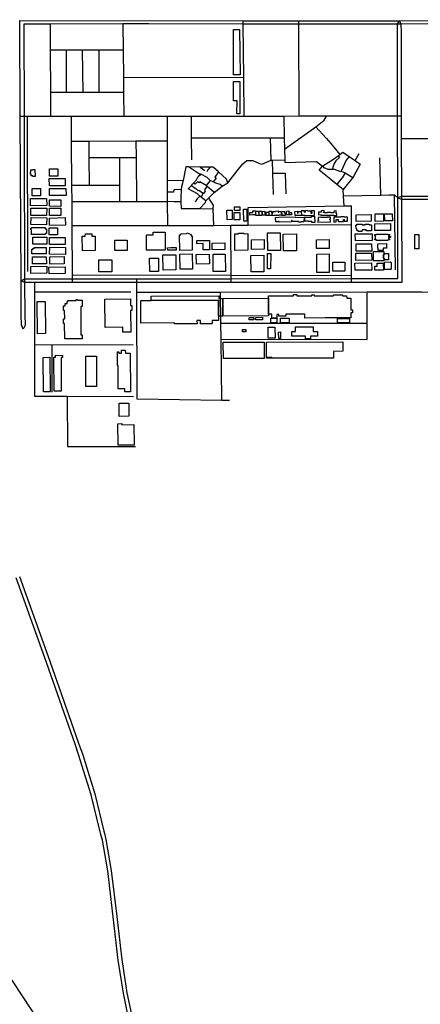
# Model space of a CAD drawing. Header units: millimetres. Extents: x 664923 to 767831, y 3118803 to 3207600.
# Tile 8 of 256: x 684084 to 685933, y 3136212 to 3140760. Entities that reach past the tile are written whole.
import ezdxf

# ---------------------------------------------------------------- set-up
doc = ezdxf.new("R2010")
doc.units = ezdxf.units.MM
for name, color, linetype in [('buildings', 5, 'Continuous'), ('parks', 8, 'Continuous'), ('roads_1', 1, 'Continuous'), ('roads_2', 2, 'Continuous'), ('roads_3', 3, 'Continuous')]:
    doc.layers.add(name, color=color, linetype=linetype)

msp = doc.modelspace()

# ---------------------------------------------------------------- linework, layer by layer
at = {"layer": 'buildings'}
for points in [[(684143.89, 3140038.63), (684136.34, 3140038.47), (684136.16, 3140046.6), (684133.51, 3140046.51), (684133.19, 3140055.64), (684135.97, 3140055.73), (684135.73, 3140066.53), (684143.25, 3140066.69), (684143.22, 3140068.2), (684154.27, 3140068.46), (684155.01, 3140036.42), (684143.95, 3140036.17), (684143.89, 3140038.63)], [(684221.07, 3140070.46), (684259.77, 3140070.64), (684259.93, 3140037.18), (684221.23, 3140037), (684221.07, 3140070.46)], [(684220.57, 3140025.96), (684294.12, 3140026.31), (684294.27, 3139993.2), (684220.71, 3139992.85), (684220.57, 3140025.96)], [(684141.93, 3139980.97), (684179.92, 3139980.7), (684179.67, 3139946.63), (684141.68, 3139946.9), (684141.93, 3139980.97)], [(684221.28, 3139980.54), (684297.48, 3139980.88), (684297.64, 3139947.78), (684221.42, 3139947.42), (684221.28, 3139980.54)], [(684133.77, 3139933.48), (684208.26, 3139933.83), (684208.41, 3139901.25), (684133.92, 3139900.9), (684133.77, 3139933.48)], [(684222.09, 3139928.64), (684274.36, 3139927.83), (684273.88, 3139897.76), (684221.6, 3139898.57), (684222.09, 3139928.64)], [(684134.65, 3139890.12), (684208.49, 3139889.68), (684208.27, 3139855.63), (684134.44, 3139856.07), (684134.65, 3139890.12)], [(684221.45, 3139889.56), (684273.87, 3139889.25), (684273.67, 3139855.94), (684221.24, 3139856.25), (684221.45, 3139889.56)], [(685040.66, 3139880.4), (685064.72, 3139880.67), (685065.23, 3139836.38), (685041.18, 3139836.09), (685040.66, 3139880.4)], [(685074.06, 3139869.48), (685099.55, 3139869.88), (685100.09, 3139835.23), (685074.6, 3139834.83), (685074.06, 3139869.48)], [(685075.26, 3139895.77), (685099.68, 3139896.15), (685099.95, 3139879), (685075.53, 3139878.62), (685075.26, 3139895.77)], [(685117.65, 3139884.27), (685132.18, 3139884.46), (685132.87, 3139829.62), (685118.32, 3139829.44), (685117.65, 3139884.27)], [(685160.66, 3139869.64), (685160.58, 3139877.34), (685172.75, 3139877.47), (685172.95, 3139858.02), (685160.79, 3139857.89), (685146.44, 3139857.79), (685146.36, 3139869.54), (685160.66, 3139869.64)], [(685173.94, 3139875.54), (685186.77, 3139875.81), (685187.21, 3139855.74), (685174.38, 3139855.46), (685173.94, 3139875.54)], [(685189.32, 3139875.27), (685201.13, 3139875.53), (685201.56, 3139856.08), (685189.75, 3139855.82), (685189.32, 3139875.27)], [(685215.95, 3139869.12), (685216.03, 3139863.91), (685219.52, 3139864), (685219.73, 3139856.62), (685216.15, 3139856.52), (685216.15, 3139856.49), (685205.1, 3139856.32), (685204.91, 3139868.95), (685203.26, 3139868.92), (685203.17, 3139874.61), (685215.99, 3139874.81), (685216.08, 3139869.13), (685215.95, 3139869.12)], [(685223.31, 3139871.51), (685234.08, 3139871.68), (685234.32, 3139856.14), (685224.72, 3139855.99), (685224.72, 3139855.82), (685220.59, 3139855.72), (685220.33, 3139866.96), (685223.38, 3139867.03), (685223.31, 3139871.51)], [(685246.38, 3139868.48), (685248.24, 3139868.51), (685248.4, 3139856.12), (685235.35, 3139855.96), (685235.1, 3139875.69), (685246.3, 3139875.83), (685246.38, 3139868.48)], [(685279.96, 3139855.64), (685250.03, 3139855.02), (685249.81, 3139866.16), (685252.68, 3139866.22), (685252.53, 3139873.75), (685263.85, 3139873.99), (685265.56, 3139874.02), (685265.51, 3139876.25), (685276.52, 3139876.48), (685276.65, 3139870.37), (685278.48, 3139870.41), (685278.4, 3139874.17), (685290.46, 3139874.42), (685290.64, 3139865.5), (685293.69, 3139865.57), (685293.87, 3139857.1), (685279.93, 3139856.8), (685279.96, 3139855.64)], [(685294.81, 3139855.03), (685294.51, 3139874.64), (685304.54, 3139874.79), (685304.65, 3139867.48), (685309.1, 3139867.55), (685309.28, 3139855.25), (685294.81, 3139855.03)], [(685314.93, 3139876.21), (685325.72, 3139876.38), (685326, 3139858.57), (685315.21, 3139858.4), (685314.93, 3139876.21)], [(685327.34, 3139869.58), (685338.38, 3139869.88), (685338.68, 3139859.02), (685327.64, 3139858.73), (685327.34, 3139869.58)], [(685354.52, 3139874.74), (685366.03, 3139874.99), (685366.22, 3139865.86), (685368.77, 3139865.91), (685368.67, 3139870.67), (685371.27, 3139870.73), (685371.19, 3139874.37), (685383.79, 3139874.65), (685384.17, 3139857), (685384.2, 3139855.47), (685354.95, 3139854.84), (685354.52, 3139874.74)], [(685386.13, 3139857.04), (685399.54, 3139857.32), (685399.58, 3139855.41), (685445.18, 3139856.37), (685444.74, 3139877.31), (685431.36, 3139877.03), (685431.51, 3139869.73), (685433, 3139869.77), (685433.12, 3139864.46), (685429.9, 3139864.39), (685429.66, 3139876.15), (685414.21, 3139875.81), (685414.16, 3139877.9), (685401.59, 3139877.63), (685401.74, 3139870.18), (685399.19, 3139870.12), (685399.03, 3139877.36), (685383.74, 3139877.03), (685383.79, 3139874.65), (685384.17, 3139857), (685386.13, 3139857.04)], [(685463.1, 3139859.33), (685474.85, 3139859.53), (685474.9, 3139856.56), (685534.14, 3139857.54), (685534.17, 3139856.03), (685543.46, 3139856.19), (685543.48, 3139854.93), (685548.47, 3139855.01), (685548.3, 3139865.2), (685544.99, 3139865.13), (685544.8, 3139876.39), (685533.89, 3139876.22), (685534.04, 3139867.56), (685520.88, 3139867.35), (685520.85, 3139869.45), (685505.68, 3139869.2), (685505.71, 3139867.39), (685491.3, 3139867.15), (685491.26, 3139869.52), (685485.74, 3139869.43), (685485.71, 3139871.7), (685489.29, 3139871.77), (685489.2, 3139878.07), (685475.64, 3139877.84), (685475.74, 3139871.69), (685462.9, 3139871.48), (685463.1, 3139859.33)], [(684136.05, 3139846.61), (684208.43, 3139845.35), (684207.85, 3139812), (684135.46, 3139813.27), (684136.05, 3139846.61)], [(684220.72, 3139843.87), (684294.26, 3139845.73), (684295.14, 3139811.31), (684221.6, 3139809.45), (684220.72, 3139843.87)], [(685265.41, 3139846.83), (685280.37, 3139847.09), (685280.36, 3139847.73), (685355.77, 3139849.05), (685355.81, 3139847.03), (685398.61, 3139847.78), (685398.81, 3139836.29), (685395.39, 3139836.24), (685395.56, 3139826.78), (685384.1, 3139826.58), (685384.14, 3139824.95), (685371.48, 3139824.73), (685371.42, 3139828.39), (685355.98, 3139828.11), (685342.2, 3139827.88), (685342.12, 3139832.27), (685338.35, 3139832.22), (685338.48, 3139825.52), (685281.35, 3139824.53), (685281.29, 3139828.28), (685279.08, 3139828.24), (685279.11, 3139826.11), (685265.78, 3139825.88), (685265.41, 3139846.83)], [(685398.61, 3139847.78), (685430.94, 3139848.34), (685430.86, 3139852.41), (685445.38, 3139852.66), (685445.88, 3139823.93), (685432.66, 3139823.7), (685432.58, 3139827.9), (685415.26, 3139827.59), (685415.22, 3139829.71), (685398.93, 3139829.42), (685398.81, 3139836.29), (685398.61, 3139847.78)], [(685461.12, 3139845.54), (685461.25, 3139836.13), (685463.61, 3139836.15), (685463.66, 3139832.31), (685460.88, 3139832.27), (685460.98, 3139825.29), (685518.74, 3139826.12), (685518.61, 3139835.57), (685515.29, 3139835.53), (685515.23, 3139840.51), (685519.53, 3139840.57), (685519.42, 3139848.39), (685504.3, 3139848.18), (685504.34, 3139846.06), (685474.75, 3139845.64), (685474.73, 3139847.13), (685466.23, 3139847), (685466.25, 3139845.61), (685461.12, 3139845.54)], [(685597.76, 3139848), (685582.31, 3139847.85), (685582.3, 3139849.52), (685566.74, 3139849.37), (685566.76, 3139847.46), (685534.33, 3139847.14), (685534.54, 3139825.42), (685545.3, 3139825.52), (685545.18, 3139836.83), (685554.7, 3139836.92), (685554.79, 3139828.23), (685578.66, 3139828.47), (685578.57, 3139837.46), (685582.51, 3139837.5), (685582.6, 3139828.65), (685597.96, 3139828.8), (685597.76, 3139848)], [(685637.48, 3139828.12), (685637.18, 3139858.91), (685707.02, 3139859.59), (685707.32, 3139828.8), (685637.48, 3139828.12)], [(685724.73, 3139863.31), (685763.8, 3139863.68), (685764.13, 3139828.81), (685725.07, 3139828.44), (685724.73, 3139863.31)], [(685768.66, 3139863.33), (685804.15, 3139863.66), (685804.47, 3139831.05), (685768.97, 3139830.7), (685768.66, 3139863.33)], [(684138.65, 3139789.82), (684135.74, 3139789.86), (684135.87, 3139797.51), (684138.7, 3139797.47), (684138.73, 3139800.41), (684201.96, 3139799.96), (684201.91, 3139793.55), (684207.58, 3139793.58), (684207.68, 3139771.81), (684201.76, 3139771.78), (684201.72, 3139767.27), (684138.48, 3139767.72), (684138.65, 3139789.82)], [(684219.26, 3139798.64), (684258.68, 3139798.82), (684258.83, 3139766.04), (684219.41, 3139765.85), (684219.26, 3139798.64)], [(684755.37, 3139779.22), (684755.65, 3139696.02), (684669.01, 3139695.72), (684669.28, 3139766.97), (684700.33, 3139766.58), (684700.01, 3139778.89), (684755.37, 3139779.22)], [(684821.46, 3139766.4), (684827.23, 3139766.51), (684827.12, 3139771.52), (684853.7, 3139772.14), (684855.11, 3139775.63), (684875.44, 3139767.48), (684875.42, 3139767.43), (684875.62, 3139761.72), (684879.67, 3139761.84), (684880.49, 3139694.76), (684822.86, 3139693.65), (684821.46, 3139766.4)], [(685093.95, 3139774.38), (685118.1, 3139774.67), (685118.14, 3139771.57), (685136.44, 3139771.79), (685137.35, 3139694.9), (685077.57, 3139694.19), (685076.66, 3139771.07), (685093.98, 3139771.28), (685093.95, 3139774.38)], [(685227.93, 3139774.91), (685286.41, 3139775.61), (685287.37, 3139694.53), (685228.89, 3139693.83), (685227.93, 3139774.91)], [(685679.23, 3139812.43), (685679.2, 3139815.67), (685697.29, 3139815.85), (685697.32, 3139812.6), (685707.54, 3139812.7), (685707.77, 3139789.04), (685707.62, 3139789.03), (685707.67, 3139784.21), (685683.51, 3139783.98), (685683.47, 3139788.8), (685665.4, 3139788.63), (685665.42, 3139786.76), (685664.19, 3139786.74), (685664.24, 3139781.92), (685646.6, 3139781.75), (685646.55, 3139786.58), (685640.29, 3139786.51), (685639.92, 3139793.6), (685637.47, 3139794.8), (685636.49, 3139811.49), (685640.18, 3139811.55), (685640.01, 3139815.13), (685665.15, 3139815.37), (685665.18, 3139812.29), (685679.23, 3139812.43)], [(685723.86, 3139817.12), (685795.4, 3139817.84), (685795.71, 3139786.66), (685724.18, 3139785.95), (685723.86, 3139817.12)], [(684144.8, 3139755.68), (684209.75, 3139755.14), (684209.48, 3139722.56), (684144.52, 3139723.11), (684144.8, 3139755.68)], [(684220.98, 3139754.5), (684294.07, 3139753.89), (684293.8, 3139721.35), (684220.7, 3139721.96), (684220.98, 3139754.5)], [(684416.09, 3139760.15), (684431.54, 3139760.39), (684432.58, 3139693.77), (684373.43, 3139692.85), (684372.39, 3139759.47), (684386.83, 3139759.7), (684386.93, 3139771.49), (684416.18, 3139771.25), (684416.09, 3139760.15)], [(684522.63, 3139740.85), (684579.75, 3139741.06), (684579.92, 3139694.36), (684522.8, 3139694.14), (684522.63, 3139740.85)], [(684930.59, 3139696.74), (684930.25, 3139725.58), (684901.54, 3139725.25), (684901.36, 3139739.57), (684959.55, 3139740.26), (684959.72, 3139725.95), (684960.07, 3139697.09), (684930.59, 3139696.74)], [(684971.92, 3139728.17), (685031.19, 3139728.87), (685031.55, 3139698.32), (684972.29, 3139697.61), (684971.92, 3139728.17)], [(685153.93, 3139743.86), (685211.89, 3139744.56), (685212.42, 3139699.8), (685154.46, 3139699.1), (685153.93, 3139743.86)], [(685361.19, 3139770.55), (685362.11, 3139693.07), (685301.83, 3139692.36), (685300.91, 3139769.82), (685361.19, 3139770.55)], [(685453.84, 3139743.57), (685512.4, 3139744.27), (685512.89, 3139703.35), (685454.32, 3139702.65), (685453.84, 3139743.57)], [(685633.46, 3139770.32), (685710.54, 3139771.02), (685710.82, 3139739.69), (685633.75, 3139738.98), (685633.46, 3139770.32)], [(685787.39, 3139747.79), (685791.02, 3139747.83), (685791.07, 3139742.37), (685784.31, 3139742.31), (685784.34, 3139740.21), (685731.43, 3139739.67), (685731.39, 3139742.91), (685723.26, 3139742.83), (685723.2, 3139748.01), (685726.74, 3139748.05), (685726.6, 3139762.13), (685723.68, 3139762.1), (685723.62, 3139767.59), (685731.15, 3139767.67), (685731.14, 3139769.02), (685784.04, 3139769.55), (685784.07, 3139767.24), (685790.97, 3139767.31), (685791.02, 3139761.84), (685787.25, 3139761.79), (685787.28, 3139758.43), (685795.93, 3139758.51), (685795.98, 3139753.57), (685787.33, 3139753.49), (685787.39, 3139747.79)], [(685907.8, 3139767.48), (685926.29, 3139767.72), (685927.18, 3139701.82), (685908.69, 3139701.57), (685907.8, 3139767.48)], [(684139.44, 3139678.49), (684139.57, 3139699.59), (684146.33, 3139699.55), (684146.36, 3139704.53), (684152.16, 3139704.49), (684152.18, 3139708.29), (684206.39, 3139707.97), (684206.21, 3139678.09), (684139.44, 3139678.49)], [(684222.38, 3139708.52), (684295.13, 3139707.91), (684294.86, 3139675.84), (684222.1, 3139676.44), (684222.38, 3139708.52)], [(684781.23, 3139707.17), (684781.22, 3139707.97), (684789.12, 3139708.09), (684789.13, 3139707.29), (684805.65, 3139707.55), (684805.83, 3139696.12), (684789.31, 3139695.86), (684789.33, 3139694.88), (684781.43, 3139694.76), (684781.41, 3139695.73), (684767.04, 3139695.51), (684766.87, 3139706.94), (684781.23, 3139707.17)], [(685636.59, 3139724.28), (685708.8, 3139725.23), (685709.24, 3139691.22), (685637.03, 3139690.28), (685636.59, 3139724.28)], [(685737.8, 3139724.92), (685777.04, 3139725.43), (685777.3, 3139705.2), (685761.66, 3139705), (685761.8, 3139694.37), (685738.29, 3139694.07), (685738.15, 3139704.7), (685738.06, 3139704.7), (685737.8, 3139724.92)], [(684142.43, 3139664.07), (684206.68, 3139665.08), (684207.18, 3139632.62), (684142.94, 3139631.62), (684142.43, 3139664.07)], [(684222.66, 3139664.99), (684289.29, 3139666.03), (684289.82, 3139631.88), (684223.19, 3139630.84), (684222.66, 3139664.99)], [(684449.9, 3139651.42), (684509.74, 3139651.35), (684509.66, 3139594.54), (684449.81, 3139594.62), (684449.9, 3139651.42)], [(684683.32, 3139658.7), (684724.01, 3139659.19), (684724.74, 3139597.45), (684684.05, 3139596.96), (684683.32, 3139658.7)], [(684745.32, 3139673.2), (684804.39, 3139673.9), (684805.22, 3139603.79), (684746.15, 3139603.07), (684745.32, 3139673.2)], [(684823.46, 3139677.13), (684880.83, 3139677.81), (684881.66, 3139608.02), (684824.29, 3139607.33), (684823.46, 3139677.13)], [(684899.3, 3139675.61), (684959.3, 3139676.33), (684959.83, 3139631.91), (684899.83, 3139631.19), (684899.3, 3139675.61)], [(684976.47, 3139676.82), (685033.2, 3139677.5), (685034.15, 3139597.56), (684977.42, 3139596.88), (684976.47, 3139676.82)], [(685151.67, 3139671.11), (685210.43, 3139671.8), (685211.34, 3139595.26), (685152.58, 3139594.56), (685151.67, 3139671.11)], [(685242.95, 3139680.08), (685242.02, 3139609.32), (685227.42, 3139609.5), (685228.35, 3139680.27), (685242.95, 3139680.08)], [(685455.35, 3139677.58), (685512.17, 3139678.26), (685513.18, 3139592.86), (685456.37, 3139592.18), (685455.35, 3139677.58)], [(685529.04, 3139639.75), (685584.73, 3139640.41), (685585.22, 3139598.77), (685529.53, 3139598.1), (685529.04, 3139639.75)], [(685635.94, 3139681.28), (685708.82, 3139682.15), (685709.22, 3139648.6), (685636.34, 3139647.73), (685635.94, 3139681.28)], [(685768, 3139656.59), (685765.3, 3139656.58), (685763.28, 3139656.58), (685763.25, 3139674.66), (685765.53, 3139674.66), (685767.71, 3139674.66), (685767.7, 3139679.89), (685785.91, 3139679.92), (685785.96, 3139650.06), (685768.02, 3139650.02), (685768, 3139656.59)], [(684135.29, 3139619.99), (684208.73, 3139621.14), (684209.23, 3139589.01), (684135.79, 3139587.87), (684135.29, 3139619.99)], [(684218.98, 3139617.24), (684293.77, 3139618.41), (684294.24, 3139587.97), (684219.46, 3139586.8), (684218.98, 3139617.24)], [(685631.9, 3139635.21), (685708.52, 3139636.13), (685708.91, 3139603.27), (685632.3, 3139602.36), (685631.9, 3139635.21)], [(685723.76, 3139602.76), (685723.52, 3139621.65), (685733.76, 3139621.79), (685733.58, 3139635.39), (685762.6, 3139635.77), (685763.02, 3139603.27), (685723.76, 3139602.76)], [(684165.12, 3139458.56), (684200.88, 3139458.92), (684202.36, 3139309.8), (684166.61, 3139309.44), (684165.12, 3139458.56)], [(684372.41, 3139435.05), (684365.63, 3139435), (684366.62, 3139303.59), (684372.04, 3139303.63), (684372.18, 3139285.97), (684291.42, 3139285.35), (684290.89, 3139356.88), (684285.74, 3139356.83), (684285.58, 3139377.72), (684291.54, 3139377.77), (684291.25, 3139416.36), (684286.42, 3139416.33), (684286.26, 3139438.65), (684293.43, 3139438.71), (684293.35, 3139448.75), (684303.29, 3139448.81), (684303.21, 3139457.81), (684305.75, 3139457.84), (684305.71, 3139463.07), (684344.26, 3139463.36), (684344.23, 3139467.76), (684350.82, 3139467.81), (684350.85, 3139463.82), (684372.2, 3139463.99), (684372.41, 3139435.05)], [(684596.1, 3139417.01), (684597.28, 3139316.64), (684559.62, 3139316.19), (684559.35, 3139339.48), (684478.83, 3139338.52), (684477.29, 3139468.79), (684595.46, 3139470.2), (684595.82, 3139440.15), (684600.97, 3139440.22), (684601.24, 3139417.07), (684596.1, 3139417.01)], [(684670.85, 3139462.51), (684691.46, 3139462.62), (685001.16, 3139464.48), (685001.59, 3139390.48), (685001.71, 3139370.58), (684971.79, 3139370.41), (684971.88, 3139355.22), (684918.26, 3139354.89), (684918.17, 3139370.24), (684902.42, 3139370.13), (684902.5, 3139355.67), (684798.36, 3139355.05), (684798.34, 3139359.71), (684643.31, 3139358.79), (684642.7, 3139462.34), (684670.85, 3139462.51)], [(684691.46, 3139462.62), (684691.35, 3139482.53), (685003.86, 3139484.38), (685003.93, 3139471.8), (685011.62, 3139471.86), (685021.5, 3139471.91), (685021.98, 3139390.59), (685012.53, 3139390.54), (685001.59, 3139390.48), (685001.16, 3139464.48), (684691.46, 3139462.62)], [(685021.5, 3139471.91), (685232.81, 3139473.17), (685233.24, 3139399.19), (685233.29, 3139391.86), (685021.98, 3139390.59), (685021.5, 3139471.91)], [(685443.31, 3139484.53), (685532, 3139485.07), (685531.98, 3139488.62), (685574.07, 3139488.88), (685574.1, 3139484.96), (685593.43, 3139485.07), (685593.5, 3139474.27), (685612.76, 3139474.39), (685613.08, 3139419.74), (685621.03, 3139419.79), (685621.11, 3139406.26), (685612.47, 3139406.2), (685612.6, 3139382.88), (685494.37, 3139382.17), (685400.67, 3139381.61), (685400.56, 3139399.67), (685312.64, 3139399.14), (685312.7, 3139390.29), (685280.55, 3139390.1), (685280.5, 3139398.69), (685271.15, 3139398.63), (685271.25, 3139381.61), (685247.39, 3139381.47), (685247.28, 3139399.27), (685233.24, 3139399.19), (685232.81, 3139473.17), (685232.74, 3139483.73), (685347.51, 3139484.42), (685347.47, 3139490.16), (685363.88, 3139490.26), (685363.93, 3139484.4), (685433, 3139484.82), (685432.97, 3139489.19), (685443.27, 3139489.25), (685443.31, 3139484.53)], [(685142.95, 3139384.04), (685165.09, 3139384.01), (685165.07, 3139372.82), (685142.94, 3139372.86), (685142.95, 3139384.04)], [(685173.66, 3139384.9), (685204.19, 3139385.19), (685204.3, 3139373.81), (685173.77, 3139373.52), (685173.66, 3139384.9)], [(685288.07, 3139380.61), (685328.47, 3139380.78), (685328.56, 3139359.72), (685288.16, 3139359.54), (685288.07, 3139380.61)], [(685551.4, 3139360.17), (685551.14, 3139379.66), (685606.14, 3139380.41), (685606.41, 3139360.91), (685551.4, 3139360.17)], [(685112.8, 3139328.79), (685128.42, 3139329.04), (685128.59, 3139318.03), (685112.97, 3139317.79), (685112.8, 3139328.79)], [(685230.42, 3139339.13), (685261.67, 3139339.73), (685262.64, 3139289.17), (685231.38, 3139288.58), (685230.42, 3139339.13)], [(685340.41, 3139318.92), (685357.51, 3139318.95), (685357.63, 3139340.96), (685438.42, 3139340.55), (685438.31, 3139319.08), (685459.43, 3139319.11), (685459.46, 3139298.63), (685426.34, 3139298.57), (685426.26, 3139286.28), (685402.63, 3139286.42), (685402.71, 3139298.54), (685340.45, 3139298.43), (685340.41, 3139318.92)], [(685278.4, 3139317.04), (685287.47, 3139317.39), (685288.67, 3139287.03), (685279.6, 3139286.67), (685278.4, 3139317.04)], [(684554.1, 3139233.06), (684571.39, 3139233.57), (684571.83, 3139219.05), (684594.61, 3139219.18), (684595.95, 3139040.79), (684569.15, 3139040.5), (684569.18, 3139054.38), (684538.68, 3139054.82), (684538.12, 3139162.97), (684535.26, 3139162.96), (684535.13, 3139225.2), (684541.27, 3139225.22), (684541.28, 3139218.89), (684554.51, 3139218.96), (684554.1, 3139233.06)], [(685212.82, 3139270.5), (685213.03, 3139195.43), (685024.06, 3139194.86), (685023.84, 3139269.93), (685212.82, 3139270.5)], [(685223.35, 3139200.29), (685223.14, 3139270.2), (685576, 3139271.34), (685576.13, 3139228.1), (685532.78, 3139227.97), (685532.87, 3139197.1), (685246.57, 3139196.17), (685246.57, 3139200.36), (685234.96, 3139200.33), (685223.35, 3139200.29)], [(684192.31, 3139200.28), (684223.2, 3139200.51), (684224.31, 3139041.54), (684193.42, 3139041.32), (684192.31, 3139200.28)], [(684248.93, 3139209.59), (684281.46, 3139209.51), (684281.43, 3139199.39), (684274.93, 3139199.41), (684275.99, 3139044.69), (684243.02, 3139044.46), (684241.94, 3139200.73), (684248.91, 3139200.78), (684248.93, 3139209.59)], [(684388.76, 3139205.38), (684438.33, 3139205.56), (684438.81, 3139065.19), (684389.26, 3139065), (684388.76, 3139205.38)], [(685223.37, 3139196.1), (685223.35, 3139200.29), (685234.96, 3139200.33), (685234.98, 3139196.14), (685223.37, 3139196.1)], [(685234.98, 3139196.14), (685234.96, 3139200.33), (685246.57, 3139200.36), (685246.57, 3139196.17), (685234.98, 3139196.14)], [(684587.13, 3138988.57), (684587.6, 3138927.82), (684543.13, 3138927.47), (684542.67, 3138988.21), (684587.13, 3138988.57)], [(684536.28, 3138893.82), (684555.82, 3138894.13), (684555.91, 3138888.7), (684611.19, 3138889.56), (684612.67, 3138795.08), (684537.76, 3138793.91), (684536.28, 3138893.82)]]:
    msp.add_lwpolyline(points, close=True, dxfattribs=at)
at = {"layer": 'parks'}
for points in [[(685101.46, 3140505.6), (685071.25, 3140505.55), (685071.3, 3140714.72), (685098.49, 3140714.54), (685101.46, 3140505.6)], [(685071.48, 3140474.28), (685099.57, 3140474.13), (685100.71, 3140324.96), (685086.97, 3140324.74), (685087.23, 3140384.78), (685070.79, 3140385.12), (685071.48, 3140474.28)], [(685717.76, 3139689.51), (685765.5, 3139689.61), (685765.53, 3139674.66), (685763.25, 3139674.66), (685763.28, 3139656.58), (685765.3, 3139656.58), (685765.32, 3139645.58), (685717.85, 3139645.49), (685717.76, 3139689.51)], [(685768.59, 3139640.56), (685794.79, 3139640.92), (685798.26, 3139638.16), (685798.2, 3139608.32), (685795.51, 3139606.1), (685768.79, 3139605.54), (685768.59, 3139640.56)], [(685243.47, 3139360.41), (685243.38, 3139381.47), (685271.25, 3139381.61), (685271.32, 3139360.53), (685243.47, 3139360.41)]]:
    msp.add_lwpolyline(points, close=True, dxfattribs=at)
at = {"layer": 'roads_1'}
for points in [[(684357.94, 3137357.02), (684340.09, 3137413.94), (684207.15, 3137790.69), (684068.03, 3138182.49)], [(684082.94, 3138187.15), (684222.19, 3137796.11), (684355.84, 3137417.71), (684375.11, 3137363.46)], [(684362.74, 3137341.75), (684357.94, 3137357.02)], [(684455.78, 3137008.2), (684413.69, 3137179.36), (684362.74, 3137341.75)], [(684375.11, 3137363.46), (684379.78, 3137348.98)], [(684379.78, 3137348.98), (684431.22, 3137183.67), (684472.11, 3137012.11)], [(684458.92, 3136995.43), (684455.78, 3137008.2)], [(684472.11, 3137012.11), (684474.92, 3137000.28)], [(684474.92, 3137000.28), (684481.38, 3136973.2), (684505.66, 3136829.08), (684532.53, 3136617.47), (684550.53, 3136456.87)], [(684534.27, 3136454.93), (684515.72, 3136615.96), (684491.41, 3136827.62), (684465.38, 3136969.16), (684458.92, 3136995.43)], [(684535.76, 3136441.92), (684534.27, 3136454.93)], [(684550.53, 3136456.87), (684551.92, 3136444.43)], [(684781.77, 3135551.26), (684773.66, 3135568.7), (684694.27, 3135763.21), (684645.2, 3135919.69), (684595.46, 3136102.92), (684562.98, 3136263.49), (684538.84, 3136415.25), (684535.76, 3136441.92)], [(684551.92, 3136444.43), (684554.85, 3136418.27), (684579.01, 3136265.22), (684612.48, 3136107.22), (684662.71, 3135925.27), (684713.02, 3135771.61), (684791.79, 3135578.12), (684799.3, 3135561.52)]]:
    msp.add_lwpolyline(points, dxfattribs=at)
at = {"layer": 'roads_2'}
for points in [[(684084.67, 3140756.1), (685115.7, 3140754.83), (685372.1, 3140754.53), (685695.81, 3140754.15), (685837.72, 3140754.64), (686115.89, 3140755.61), (686606.12, 3140757.34), (686654.62, 3140757.36), (686897.73, 3140757.49), (687054.68, 3140757.6), (687123.62, 3140757.64), (687872.31, 3140758.17), (687991.57, 3140758.25), (688096.62, 3140758.62), (688263.67, 3140759.21), (688503.47, 3140760.07), (688542.46, 3140743.54)], [(684100.16, 3139330.78), (684091.54, 3139350.45), (684090.71, 3139395.85), (684090, 3139554.5), (684086.64, 3140312.52), (684084.67, 3140756.1)], [(684103.39, 3140739.49), (684103.68, 3140312.54), (684103.78, 3140177.55), (684106.44, 3139562.3), (684106.51, 3139546.67), (684107.15, 3139396.51), (684108.57, 3139349.57), (684100.16, 3139330.78)], [(688542.46, 3140743.54), (688263.72, 3140742.9), (688137.04, 3140742.6), (688106.57, 3140742.53), (688088.88, 3140742.49), (688050.61, 3140742.41), (687990.63, 3140742.26), (687872.35, 3140742.19), (687123.7, 3140741.8), (687051.52, 3140741.77), (686739.75, 3140741.61), (686654.72, 3140742.07), (686607.03, 3140742.34), (686115.83, 3140740.81), (685844.32, 3140739.99), (685828.1, 3140739.94), (685696.68, 3140739.54), (685372.15, 3140739.48), (685240.53, 3140739.45), (685115.85, 3140739.68), (684679.68, 3140740.47), (684560.03, 3140740.27), (684224.46, 3140739.69), (684103.39, 3140739.49)], [(685829.49, 3139564.01), (685829.04, 3139937.52), (685828.57, 3140314.1), (685828.1, 3140703.09), (685828.1, 3140739.94), (685837.72, 3140754.64)], [(685837.72, 3140754.64), (685844.32, 3140739.99), (685844.39, 3140703.12), (685845.52, 3140314.11), (685845.82, 3140210.96), (685846.6, 3139945.28), (685846.64, 3139929.83), (685847.75, 3139546.64)], [(679334.88, 3140212.49), (679939.69, 3139998.97), (680387.76, 3139918.46), (681031.83, 3139526.49), (682060.25, 3139016.22), (683199.07, 3138187.38), (683348.42, 3137869.35), (683472.86, 3137774.2), (683575.97, 3137351.5), (683732.92, 3136796.69), (684532.55, 3135585.81), (684817.33, 3135349.46), (685357.8, 3134431.58), (685419.05, 3134291.25), (685446.49, 3134245.44)], [(685829.04, 3139937.52), (685846.6, 3139945.28), (686354.14, 3139945.49), (686386.09, 3139945.63), (686623.12, 3139946.75), (686643.34, 3139950.59)], [(686642.66, 3139930.59), (686623.34, 3139932.97), (686386.22, 3139930.24), (686353.22, 3139929.86), (685939.71, 3139929.83), (685846.64, 3139929.83), (685829.04, 3139937.52)], [(684090, 3139554.5), (684106.44, 3139562.3), (684328.22, 3139562.52), (684624.88, 3139562.79), (685060.56, 3139563.21), (685616.16, 3139563.78), (685829.49, 3139564.01)], [(685847.75, 3139546.64), (685616.21, 3139546.64), (685060.72, 3139546.62), (684328.33, 3139546.64), (684154.28, 3139546.66), (684106.51, 3139546.67), (684090, 3139554.5)]]:
    msp.add_lwpolyline(points, dxfattribs=at)
at = {"layer": 'roads_3'}
for points in [[(684224.46, 3140739.69), (684224.79, 3140619.74), (684225.34, 3140423.16), (684225.65, 3140312.64)], [(684560.03, 3140740.27), (684561.46, 3140619.2), (684562.95, 3140492.77), (684563.76, 3140424.17), (684565.07, 3140312.93)], [(685119.96, 3140313.42), (685118.23, 3140491.78), (685115.85, 3140739.68), (685115.7, 3140754.83)], [(685373.58, 3140313.67), (685372.15, 3140739.48), (685372.1, 3140754.53)], [(684561.46, 3140619.2), (684448.88, 3140619.39), (684372.24, 3140619.51), (684298.33, 3140619.63), (684224.79, 3140619.74)], [(684298.33, 3140619.63), (684299.04, 3140423.38)], [(684372.24, 3140619.51), (684375.3, 3140423.61)], [(684448.88, 3140619.39), (684448.82, 3140423.83)], [(685118.23, 3140491.78), (684562.95, 3140492.77)], [(684563.76, 3140424.17), (684448.82, 3140423.83), (684375.3, 3140423.61), (684299.04, 3140423.38), (684225.34, 3140423.16)], [(685845.52, 3140314.11), (685828.57, 3140314.1), (685500.97, 3140313.78), (685373.58, 3140313.67), (685303.29, 3140313.59), (685119.96, 3140313.42), (684876.83, 3140313.21), (684765.84, 3140313.11), (684565.07, 3140312.93), (684322.59, 3140312.72), (684225.65, 3140312.64), (684117.55, 3140312.55), (684103.68, 3140312.54), (684086.64, 3140312.52)], [(684117.55, 3140312.55), (684120.21, 3139596.69)], [(684328.33, 3139546.64), (684328.22, 3139562.52), (684328.09, 3139579.59), (684326.36, 3139808.76), (684325.53, 3139920.17), (684324.98, 3139994.5), (684323.44, 3140198.82), (684322.59, 3140312.72)], [(684767.03, 3139809.66), (684766.77, 3139920.2), (684766.67, 3139962.59), (684766.55, 3140016.2), (684766.11, 3140200.34), (684765.84, 3140313.11)], [(684878.02, 3140112.57), (684877.42, 3140214.7), (684876.83, 3140313.21)], [(685303.29, 3140313.59), (685305.29, 3140214.88), (685306.36, 3140161.81), (685307.35, 3140112.92), (685307.58, 3140101.08)], [(685306.36, 3140161.81), (685451.19, 3140265.26), (685490, 3140296.08), (685500.97, 3140313.78)], [(685451.19, 3140265.26), (685498.76, 3140212.01), (685519.74, 3140188.38), (685561.7, 3140136.91), (685576.24, 3140148.34)], [(684323.44, 3140198.82), (684404.66, 3140199.11), (684620.2, 3140199.85), (684766.11, 3140200.34)], [(684405.48, 3139994.62), (684404.96, 3140123.85), (684404.66, 3140199.11)], [(684620.2, 3140199.85), (684621.05, 3140124.14), (684623.35, 3139920.19)], [(684877.42, 3140214.7), (685242.31, 3140214.84), (685305.29, 3140214.88)], [(685244.25, 3140111.63), (685242.31, 3140214.84)], [(685845.82, 3140210.96), (686113.99, 3140211.5), (686383.71, 3140212.04)], [(685576.24, 3140148.34), (685604.69, 3140128.74), (685632.84, 3140109.36), (685656.36, 3140093.15)], [(685632.84, 3140109.36), (685651, 3140141.8)], [(684404.96, 3140123.85), (684546.23, 3140124.04), (684621.05, 3140124.14)], [(684545.95, 3139920.19), (684546.05, 3139994.84), (684546.23, 3140124.04)], [(685044.8, 3140006.31), (685087.62, 3140062.27), (685113.77, 3140093.75), (685132.5, 3140110.19), (685160.98, 3140110.33), (685190.3, 3140095.87), (685201.38, 3140092.07), (685244.25, 3140111.63), (685249.65, 3140111.74), (685307.35, 3140112.92)], [(685249.65, 3140111.74), (685251.45, 3140050.67), (685254.35, 3139951.96)], [(685307.58, 3140101.08), (685454.36, 3140104.63), (685481.55, 3140083.09)], [(685466.68, 3140065.19), (685481.55, 3140083.09), (685484.19, 3140084.77), (685533.43, 3140116.22), (685554.08, 3140131.33), (685561.7, 3140136.91)], [(685604.69, 3140128.74), (685591.12, 3140111.01), (685568.7, 3140060.21), (685567.28, 3140056.98), (685537.65, 3140068.59), (685527.55, 3140068.43), (685507.98, 3140068.12), (685490.11, 3140075.59), (685484.19, 3140084.77)], [(685554.08, 3140131.33), (685559.81, 3140123.78), (685543.4, 3140107.36), (685536.43, 3140096.05), (685529.12, 3140078.92), (685527.55, 3140068.43)], [(685656.36, 3140093.15), (685625.64, 3140035.81), (685621.29, 3140030.33), (685577.65, 3139975.6)], [(685751.05, 3139950.09), (685746.15, 3140121.81)], [(685044.8, 3140006.31), (685038.39, 3140023.07), (685002.43, 3140057.58), (684977.57, 3140079.23), (684963.46, 3140079.28), (684917.43, 3140079.43), (684863.03, 3140079.62), (684850.17, 3140079.67), (684838.89, 3140017.34), (684830.16, 3139987.96), (684829.66, 3139975.92), (684827.93, 3139934.91), (684828.2, 3139918.1), (684828.68, 3139887.41), (684915.18, 3139887.7), (684977.73, 3139886.35)], [(685018.76, 3139991.67), (685009.02, 3139998.19), (684989.43, 3140005.2), (684976.72, 3140011.43), (684963.5, 3140017.9), (684948.91, 3140030.77), (684919.57, 3140046.46), (684913.76, 3140046.06), (684863.03, 3140079.62)], [(684917.43, 3140079.43), (684938.69, 3140062.79)], [(684963.46, 3140079.28), (684952.18, 3140065.89), (684947.72, 3140057.14)], [(685002.43, 3140057.58), (684984.19, 3140033.34), (684990.55, 3140028.69), (684976.72, 3140011.43)], [(685251.45, 3140050.67), (685310.22, 3140050.76), (685313.08, 3139955.87)], [(685577.65, 3139975.6), (685548.11, 3139999.44), (685512.23, 3140028.42), (685466.68, 3140065.19)], [(685568.7, 3140060.21), (685585.83, 3140052.45), (685572.34, 3140029.84), (685555.76, 3140009.97), (685548.11, 3139999.44)], [(685585.83, 3140052.45), (685621.29, 3140030.33)], [(684838.89, 3140017.34), (684766.55, 3140016.2)], [(684956.6, 3139936.45), (684953.71, 3139933.64), (684943.71, 3139923.8), (684923.89, 3139938.42), (684921.95, 3139940.13), (684915.94, 3139945.44), (684905.26, 3139954.88), (684884.57, 3139965.83), (684862, 3139978.89), (684877.03, 3139994.54), (684882.19, 3139999.92), (684886.78, 3140005.1), (684900.25, 3140020.31), (684907.35, 3140035.65), (684919.57, 3140046.46)], [(684945.36, 3139994.51), (684915.9, 3140010.73), (684912.51, 3140006.37), (684904.42, 3140010.97), (684894.2, 3139999.83), (684886.78, 3140005.1)], [(684963.5, 3140017.9), (684945.36, 3139994.51), (684949.25, 3139991.18), (684978.48, 3139966.22), (684982.2, 3139961.46)], [(684956.6, 3139936.45), (684982.2, 3139961.46), (685018.76, 3139991.67), (685044.8, 3140006.31)], [(684546.05, 3139994.84), (684405.48, 3139994.62), (684324.98, 3139994.5)], [(684829.66, 3139975.92), (684795.11, 3139974.8), (684793.56, 3139963.58), (684766.67, 3139962.59)], [(684877.03, 3139994.54), (684898.05, 3139979.06), (684905.84, 3139970.8), (684911.62, 3139972.88), (684931.92, 3139957.78)], [(684949.25, 3139991.18), (684937.71, 3139973.59), (684940.6, 3139968.25), (684931.92, 3139957.78), (684928.28, 3139953.4), (684921.95, 3139940.13)], [(685581.21, 3139899.7), (685579.01, 3139946.71), (685577.65, 3139975.6)], [(684325.53, 3139920.17), (684545.95, 3139920.19), (684623.35, 3139920.19), (684766.77, 3139920.2)], [(684828.2, 3139918.1), (684795.25, 3139918.93), (684766.77, 3139920.2)], [(684915.94, 3139945.44), (684903.05, 3139932.33), (684893.53, 3139918.17)], [(684915.18, 3139887.7), (684941.7, 3139915.24), (684943.71, 3139923.8)], [(684979.96, 3139810.1), (684977.73, 3139886.35), (684977.89, 3139902.54), (684959.68, 3139930.89), (684956.6, 3139936.45)], [(685579.01, 3139946.71), (685751.05, 3139950.09), (685790.13, 3139950.85), (685815.01, 3139950.7), (685829.04, 3139937.52)], [(685818.3, 3139605.26), (685815.01, 3139950.7)], [(685138.11, 3139892.5), (685581.21, 3139899.7), (685615.34, 3139900.25)], [(685139.43, 3139811.09), (685138.11, 3139892.5)], [(685616.21, 3139546.64), (685616.16, 3139563.78), (685616.11, 3139577.31), (685615.32, 3139814.05), (685615.34, 3139900.25)], [(684326.36, 3139808.76), (684767.03, 3139809.66), (684979.96, 3139810.1), (685058.14, 3139810.59), (685139.43, 3139811.09), (685615.32, 3139814.05)], [(685060.72, 3139546.62), (685060.56, 3139563.21), (685060.42, 3139578.28), (685058.14, 3139810.59)], [(685616.11, 3139577.31), (685060.42, 3139578.28), (684328.09, 3139579.59)], [(684626.33, 3139007.62), (684625.04, 3139501.57), (684625.01, 3139513.35), (684624.88, 3139562.79)], [(684608.8, 3139018.31), (684302.36, 3139019.11), (684153.69, 3139019.5), (684153.96, 3139259.66), (684154.23, 3139503.15), (684154.24, 3139512.07), (684154.28, 3139546.66)], [(684154.23, 3139503.15), (684597.38, 3139502.69)], [(684625.04, 3139501.57), (685011.29, 3139501.28), (685687.51, 3139502.26), (685837.61, 3139502.48), (685939.88, 3139502.39), (686458.51, 3139502.01), (686485.79, 3139502), (686608.58, 3139502.29), (686655.03, 3139502.4)], [(685687.37, 3139282.74), (685687.41, 3139356.32), (685687.51, 3139502.26)], [(685016.92, 3139001.28), (685013.73, 3139284.39), (685012.92, 3139357.21), (685012.53, 3139390.54), (685011.62, 3139471.86), (685011.29, 3139501.28)], [(685687.41, 3139356.32), (685012.92, 3139357.21)], [(685013.73, 3139284.39), (685687.37, 3139282.74)], [(684153.96, 3139259.66), (684231.98, 3139257.72), (684608.08, 3139259.11)], [(684231.98, 3139257.72), (684231.98, 3139243.13), (684231.97, 3139038.79)], [(684302.36, 3139019.11), (684303.79, 3138788.52)], [(685052.77, 3139000.7), (685016.92, 3139001.28), (684626.33, 3139007.62)], [(684303.79, 3138788.52), (684618.04, 3138789.11)]]:
    msp.add_lwpolyline(points, dxfattribs=at)

doc.saveas('drawing.dxf')
